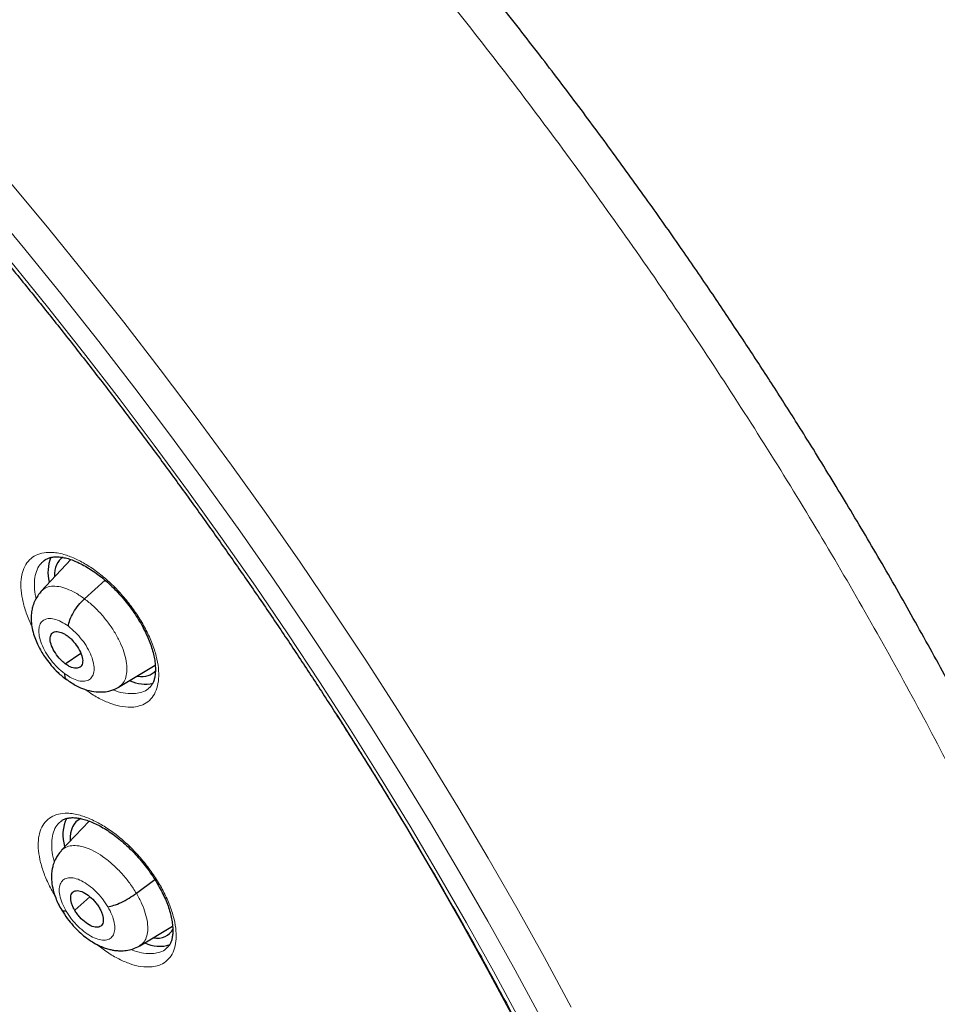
# Model space of a CAD drawing. Header units: millimetres. Extents: x 8 to 2236, y 12 to 2208.
# Tile 138 of 165: x 2056 to 2075, y 859 to 879. Entities that reach past the tile are written whole.
import ezdxf

# ---------------------------------------------------------------- set-up
doc = ezdxf.new("R2010")
doc.units = ezdxf.units.MM

msp = doc.modelspace()

# ---------------------------------------------------------------- linework, layer by layer
at = {"color": 7, "linetype": 'Continuous', "lineweight": 30}
for p, q in [((2056.812, 867.731), (2056.199, 867.083)), ((2057.093, 866.924), (2057.515, 867.307)), ((2056.698, 865.587), (2057.014, 865.806)), ((2057.795, 865.107), (2058.548, 865.557)), ((2057.188, 862.352), (2056.613, 861.744)), ((2058.159, 860.866), (2058.54, 861.147)), ((2056.892, 860.517), (2057.205, 860.791)), ((2058.228, 859.786), (2058.905, 860.191))]:
    msp.add_line(p, q, dxfattribs=at)
at = {"color": 252, "linetype": 'Continuous', "lineweight": 0, "flags": 128}
for points in [[(2066.502, 858.269), (2065.955, 859.281), (2065.391, 860.293), (2064.809, 861.304), (2064.211, 862.315), (2063.596, 863.324), (2062.964, 864.331), (2062.317, 865.335), (2061.655, 866.335), (2060.978, 867.33), (2060.286, 868.321), (2059.581, 869.306), (2058.862, 870.284), (2058.131, 871.255), (2057.387, 872.219), (2056.631, 873.173), (2055.864, 874.119), (2055.086, 875.056), (2054.297, 875.981), (2053.499, 876.896), (2052.692, 877.799), (2051.875, 878.69), (2051.051, 879.568)], [(2050.839, 879.225), (2051.65, 878.361), (2052.453, 877.485), (2053.248, 876.596), (2054.034, 875.696), (2054.809, 874.785), (2055.575, 873.864), (2056.33, 872.933), (2057.074, 871.993), (2057.806, 871.045), (2058.526, 870.089), (2059.233, 869.127), (2059.927, 868.158), (2060.608, 867.183), (2061.274, 866.203), (2061.926, 865.219), (2062.563, 864.231), (2063.184, 863.241), (2063.789, 862.247), (2064.378, 861.253), (2064.95, 860.257), (2065.506, 859.261), (2066.043, 858.266)], [(2052.334, 879.15), (2053.158, 878.25), (2053.973, 877.338), (2054.78, 876.414), (2055.576, 875.479), (2056.362, 874.534), (2057.137, 873.579), (2057.9, 872.614), (2058.652, 871.641), (2059.39, 870.66), (2060.116, 869.672), (2060.829, 868.677), (2061.527, 867.677), (2062.211, 866.672), (2062.88, 865.662), (2063.533, 864.648), (2064.171, 863.631), (2064.792, 862.612), (2065.397, 861.591), (2065.984, 860.569), (2066.554, 859.547), (2067.106, 858.525)]]:
    msp.add_lwpolyline(points, dxfattribs=at)
at = {"color": 7, "linetype": 'Continuous', "lineweight": 30, "flags": 128}
msp.add_lwpolyline([(2062.28, 864.536), (2062.512, 864.171), (2063.12, 863.197), (2063.713, 862.22), (2064.289, 861.242), (2064.849, 860.264), (2065.392, 859.285), (2065.917, 858.307)], dxfattribs=at)
at = {"color": 7, "linetype": 'Continuous', "lineweight": 30}
for centre, radius, start, end in [((2057.182, 867.468), 0.842, 158.3658, 193.6794), ((2058.337, 865.914), 0.744, 245.5096, 282.9846), ((2057.455, 862.067), 0.807, 154.4718, 197.2504), ((2058.638, 860.48), 0.704, 244.5076, 287.7427)]:
    msp.add_arc(centre, radius, start, end, dxfattribs=at)
for centre, major_axis, ratio, start_param, end_param in [((2057.564, 866.58), (-0.946, 1.177), 0.459963, 6.223633, 6.809613), ((2057.564, 866.58), (-0.946, 1.177), 0.459963, 2.696692, 3.235591), ((2057.882, 861.188), (-0.941, 1.169), 0.458717, 6.154882, 6.849848), ((2057.882, 861.188), (-0.941, 1.169), 0.458717, 2.699264, 3.340369)]:
    msp.add_ellipse(centre, major_axis=major_axis, ratio=ratio, start_param=start_param, end_param=end_param, dxfattribs=at)
at = {"color": 252, "linetype": 'Continuous', "lineweight": 0}
for points, knots in [([(2041.244, 900.112), (2042.233, 899.518), (2044.211, 898.331), (2047.218, 896.224), (2050.225, 893.9), (2053.211, 891.352), (2056.154, 888.606), (2059.03, 885.683), (2061.816, 882.606), (2064.491, 879.399), (2067.034, 876.086), (2069.425, 872.695), (2071.645, 869.251), (2073.677, 865.781), (2075.505, 862.312), (2077.114, 858.873), (2078.493, 855.489), (2079.629, 852.187), (2080.515, 848.993), (2081.143, 845.932), (2081.509, 843.028), (2081.609, 840.304), (2081.443, 837.78), (2081.012, 835.478), (2080.321, 833.412), (2079.367, 831.61), (2078.27, 830.151), (2077.385, 829.431), (2076.992, 829.112)], [0, 0, 0, 0, 0.038766, 0.077532, 0.116298, 0.155064, 0.19383, 0.232596, 0.271363, 0.310129, 0.348895, 0.387661, 0.426427, 0.465193, 0.503959, 0.542725, 0.581491, 0.620257, 0.659023, 0.697789, 0.736555, 0.775322, 0.814088, 0.852854, 0.89162, 0.930386, 0.969152, 1, 1, 1, 1]), ([(2058.106, 864.698), (2058.155, 864.707), (2058.264, 864.725), (2058.401, 864.802), (2058.514, 864.922), (2058.588, 865.082), (2058.624, 865.276), (2058.619, 865.5), (2058.574, 865.745), (2058.489, 866.006), (2058.369, 866.274), (2058.215, 866.543), (2058.032, 866.805), (2057.826, 867.051), (2057.603, 867.276), (2057.368, 867.473), (2057.129, 867.636), (2056.891, 867.761), (2056.691, 867.835), (2056.529, 867.87), (2056.376, 867.885), (2056.213, 867.87), (2056.054, 867.808), (2055.929, 867.702), (2055.839, 867.557), (2055.789, 867.374), (2055.778, 867.162), (2055.808, 866.924), (2055.88, 866.668), (2055.95, 866.48), (2056.003, 866.379), (2056.009, 866.369)], [0, 0, 0, 0, 0.03048, 0.067319, 0.104158, 0.141003, 0.177847, 0.214655, 0.251464, 0.288211, 0.324958, 0.361645, 0.398332, 0.434988, 0.471643, 0.508308, 0.544973, 0.581686, 0.618398, 0.641327, 0.664256, 0.7011, 0.737944, 0.774789, 0.811633, 0.848471, 0.885308, 0.922099, 0.958889, 0.995616, 1, 1, 1, 1]), ([(2056.096, 866.929), (2056.093, 866.939), (2056.07, 867.025), (2056.058, 867.173), (2056.066, 867.366), (2056.114, 867.528), (2056.179, 867.644), (2056.24, 867.69), (2056.261, 867.706)], [0, 0, 0, 0, 0.026481, 0.240391, 0.454598, 0.668808, 0.883083, 1, 1, 1, 1]), ([(2056.2, 867.081), (2056.227, 867.105), (2056.284, 867.157), (2056.408, 867.188), (2056.559, 867.183), (2056.727, 867.136), (2056.908, 867.053), (2057.031, 866.967), (2057.093, 866.924)], [0, 0, 0, 0, 0.149661, 0.319658, 0.489678, 0.659756, 0.829761, 1, 1, 1, 1]), ([(2057.093, 866.924), (2057.154, 866.876), (2057.276, 866.779), (2057.449, 866.599), (2057.606, 866.403), (2057.741, 866.196), (2057.848, 865.986), (2057.924, 865.782), (2057.964, 865.591), (2057.969, 865.421), (2057.939, 865.277), (2057.882, 865.169), (2057.82, 865.128), (2057.793, 865.11)], [0, 0, 0, 0, 0.092792, 0.185462, 0.27817, 0.370844, 0.463507, 0.556089, 0.648621, 0.741277, 0.833937, 0.926475, 1, 1, 1, 1]), ([(2056.682, 865.386), (2056.633, 865.426), (2056.534, 865.507), (2056.4, 865.661), (2056.287, 865.827), (2056.204, 865.997), (2056.156, 866.159), (2056.147, 866.301), (2056.176, 866.414), (2056.243, 866.49), (2056.343, 866.524), (2056.468, 866.514), (2056.61, 866.462), (2056.71, 866.394), (2056.76, 866.361)], [0, 0, 0, 0, 0.083336, 0.16667, 0.250004, 0.333338, 0.41667, 0.500002, 0.583331, 0.666665, 0.750001, 0.833337, 0.916667, 1, 1, 1, 1]), ([(2056.76, 866.361), (2056.809, 866.321), (2056.907, 866.24), (2057.042, 866.086), (2057.155, 865.92), (2057.238, 865.75), (2057.286, 865.588), (2057.295, 865.446), (2057.266, 865.333), (2057.199, 865.257), (2057.1, 865.223), (2056.975, 865.233), (2056.832, 865.286), (2056.732, 865.353), (2056.682, 865.386)], [0, 0, 0, 0, 0.083336, 0.16667, 0.250004, 0.333338, 0.41667, 0.500002, 0.583331, 0.666665, 0.750001, 0.833337, 0.916667, 1, 1, 1, 1]), ([(2057.105, 865.061), (2057.132, 865.041), (2057.238, 864.961), (2057.425, 864.856), (2057.657, 864.756), (2057.891, 864.694), (2058.031, 864.697), (2058.106, 864.698)], [0, 0, 0, 0, 0.075, 0.296383, 0.518096, 0.739811, 1, 1, 1, 1]), ([(2058.143, 864.974), (2058.075, 864.973), (2057.948, 864.97), (2057.786, 865.007), (2057.695, 865.046), (2057.675, 865.055)], [0, 0, 0, 0, 0.475615, 0.880928, 1, 1, 1, 1]), ([(2058.412, 865.083), (2058.409, 865.08), (2058.373, 865.04), (2058.284, 865.001), (2058.187, 864.982), (2058.143, 864.974)], [0, 0, 0, 0, 0.039741, 0.565222, 1, 1, 1, 1]), ([(2058.482, 859.352), (2058.53, 859.36), (2058.637, 859.379), (2058.77, 859.454), (2058.88, 859.574), (2058.951, 859.733), (2058.984, 859.926), (2058.975, 860.147), (2058.926, 860.391), (2058.838, 860.65), (2058.715, 860.916), (2058.558, 861.183), (2058.373, 861.443), (2058.165, 861.688), (2057.941, 861.912), (2057.705, 862.107), (2057.465, 862.27), (2057.228, 862.394), (2057.028, 862.467), (2056.867, 862.503), (2056.715, 862.518), (2056.554, 862.502), (2056.398, 862.441), (2056.276, 862.336), (2056.189, 862.191), (2056.142, 862.01), (2056.135, 861.799), (2056.169, 861.563), (2056.243, 861.309), (2056.35, 861.05), (2056.447, 860.877), (2056.494, 860.794)], [0, 0, 0, 0, 0.029203, 0.064973, 0.100743, 0.136502, 0.17226, 0.207982, 0.243703, 0.279377, 0.315051, 0.350689, 0.386327, 0.421955, 0.457584, 0.493234, 0.528884, 0.564577, 0.60027, 0.622585, 0.6449, 0.680664, 0.716428, 0.752193, 0.787958, 0.823708, 0.859457, 0.895163, 0.93087, 0.966531, 1, 1, 1, 1]), ([(2056.473, 861.513), (2056.465, 861.542), (2056.433, 861.647), (2056.415, 861.813), (2056.42, 862.004), (2056.464, 862.165), (2056.528, 862.282), (2056.59, 862.329), (2056.613, 862.347)], [0, 0, 0, 0, 0.07626, 0.276722, 0.477443, 0.678166, 0.878997, 1, 1, 1, 1]), ([(2056.614, 861.743), (2056.642, 861.768), (2056.701, 861.819), (2056.828, 861.85), (2056.977, 861.846), (2057.146, 861.802), (2057.326, 861.717), (2057.512, 861.596), (2057.695, 861.444), (2057.869, 861.268), (2058.029, 861.073), (2058.116, 860.935), (2058.159, 860.866)], [0, 0, 0, 0, 0.093363, 0.194097, 0.294832, 0.395434, 0.496089, 0.596829, 0.697583, 0.798371, 0.899116, 1, 1, 1, 1]), ([(2056.715, 860.498), (2056.685, 860.554), (2056.625, 860.667), (2056.578, 860.828), (2056.567, 860.969), (2056.597, 861.082), (2056.663, 861.158), (2056.762, 861.192), (2056.887, 861.182), (2057.03, 861.128), (2057.181, 861.035), (2057.328, 860.908), (2057.465, 860.756), (2057.537, 860.645), (2057.573, 860.589)], [0, 0, 0, 0, 0.083336, 0.16667, 0.250005, 0.333339, 0.416673, 0.500003, 0.583336, 0.666668, 0.750003, 0.833337, 0.916667, 1, 1, 1, 1]), ([(2058.159, 860.866), (2058.198, 860.796), (2058.275, 860.657), (2058.349, 860.454), (2058.392, 860.263), (2058.399, 860.092), (2058.369, 859.95), (2058.312, 859.845), (2058.251, 859.806), (2058.225, 859.79)], [0, 0, 0, 0, 0.148328, 0.296453, 0.444643, 0.59278, 0.740897, 0.88889, 1, 1, 1, 1]), ([(2057.573, 860.589), (2057.603, 860.533), (2057.663, 860.421), (2057.711, 860.26), (2057.721, 860.118), (2057.692, 860.006), (2057.626, 859.93), (2057.527, 859.896), (2057.401, 859.906), (2057.259, 859.96), (2057.108, 860.053), (2056.96, 860.18), (2056.823, 860.331), (2056.751, 860.442), (2056.715, 860.498)], [0, 0, 0, 0, 0.083333, 0.166663, 0.249997, 0.333332, 0.416664, 0.499997, 0.583327, 0.666661, 0.749995, 0.83333, 0.916664, 1, 1, 1, 1]), ([(2057.334, 859.822), (2057.41, 859.763), (2057.566, 859.644), (2057.803, 859.508), (2058.034, 859.409), (2058.268, 859.347), (2058.407, 859.35), (2058.482, 859.352)], [0, 0, 0, 0, 0.187016, 0.381116, 0.575466, 0.769816, 1, 1, 1, 1]), ([(2058.778, 859.734), (2058.776, 859.732), (2058.742, 859.694), (2058.656, 859.656), (2058.561, 859.637), (2058.518, 859.629)], [0, 0, 0, 0, 0.028899, 0.563515, 1, 1, 1, 1]), ([(2058.518, 859.629), (2058.45, 859.628), (2058.325, 859.625), (2058.161, 859.663), (2058.069, 859.702), (2058.047, 859.712)], [0, 0, 0, 0, 0.473307, 0.872975, 1, 1, 1, 1])]:
    msp.add_open_spline(points, degree=3, knots=knots, dxfattribs=at)
at = {"color": 7, "linetype": 'Continuous', "lineweight": 30}
for points, knots in [([(2076.994, 829.069), (2077.07, 829.129), (2077.221, 829.246), (2077.423, 829.413), (2077.603, 829.567), (2077.76, 829.705), (2077.906, 829.839), (2078.039, 829.965), (2078.159, 830.081), (2078.269, 830.191), (2078.38, 830.305), (2078.497, 830.428), (2078.612, 830.554), (2078.719, 830.674), (2078.817, 830.785), (2078.904, 830.889), (2079.005, 831.01), (2079.118, 831.15), (2079.245, 831.313), (2079.367, 831.477), (2079.489, 831.645), (2079.61, 831.819), (2079.729, 831.996), (2079.845, 832.176), (2079.958, 832.358), (2080.067, 832.543), (2080.178, 832.735), (2080.292, 832.944), (2080.414, 833.177), (2080.543, 833.436), (2080.688, 833.747), (2080.84, 834.097), (2080.991, 834.474), (2081.124, 834.835), (2081.239, 835.175), (2081.338, 835.489), (2081.405, 835.716), (2081.447, 835.87), (2081.475, 835.97), (2081.507, 836.09), (2081.543, 836.232), (2081.628, 836.577), (2081.746, 837.114), (2081.857, 837.747), (2081.933, 838.27), (2081.984, 838.683), (2082.026, 839.087), (2082.06, 839.48), (2082.085, 839.859), (2082.104, 840.214), (2082.116, 840.537), (2082.124, 840.826), (2082.127, 841.078), (2082.129, 841.293), (2082.128, 841.471), (2082.127, 841.599), (2082.126, 841.684), (2082.126, 841.743), (2082.125, 841.812), (2082.123, 841.905), (2082.12, 842.029), (2082.116, 842.183), (2082.11, 842.361), (2082.099, 842.637), (2082.08, 843.013), (2082.047, 843.5), (2082.004, 844.027), (2081.948, 844.592), (2081.878, 845.187), (2081.782, 845.908), (2081.653, 846.736), (2081.485, 847.664), (2081.307, 848.538), (2081.124, 849.358), (2080.938, 850.123), (2080.746, 850.865), (2080.548, 851.583), (2080.343, 852.286), (2080.089, 853.114), (2079.773, 854.087), (2079.379, 855.22), (2078.945, 856.39), (2078.47, 857.597), (2077.991, 858.75), (2077.514, 859.841), (2077.048, 860.867), (2076.554, 861.909), (2076.04, 862.955), (2075.467, 864.079), (2074.839, 865.266), (2074.154, 866.509), (2073.467, 867.711), (2072.78, 868.87), (2072.144, 869.911), (2071.561, 870.838), (2071.033, 871.66), (2070.496, 872.475), (2069.938, 873.306), (2069.333, 874.187), (2068.675, 875.122), (2067.961, 876.11), (2067.203, 877.133), (2066.4, 878.189), (2065.549, 879.277), (2064.753, 880.267), (2064.022, 881.153), (2063.367, 881.932), (2062.689, 882.722), (2061.989, 883.521), (2061.275, 884.319), (2060.561, 885.099), (2059.803, 885.909), (2059.011, 886.738), (2058.19, 887.575), (2057.407, 888.354), (2056.664, 889.077), (2055.962, 889.746), (2055.302, 890.362), (2054.757, 890.862), (2054.317, 891.258), (2053.978, 891.56), (2053.667, 891.835), (2053.392, 892.077), (2053.178, 892.262), (2053.018, 892.4), (2052.9, 892.502), (2052.776, 892.609), (2052.623, 892.739), (2052.426, 892.907), (2052.192, 893.103), (2051.925, 893.327), (2051.626, 893.575), (2051.295, 893.846), (2050.947, 894.129), (2050.596, 894.411), (2050.107, 894.799), (2049.493, 895.278), (2048.79, 895.812), (2048.155, 896.283), (2047.57, 896.709), (2046.983, 897.127), (2046.369, 897.556), (2045.717, 898), (2045.027, 898.458), (2044.311, 898.919), (2043.594, 899.368), (2042.899, 899.788), (2042.435, 900.063), (2042.203, 900.195), (2042.189, 900.203)], [0, 0, 0, 0, 0.004208, 0.008266, 0.012194, 0.015925, 0.019283, 0.022264, 0.025087, 0.027445, 0.030195, 0.033307, 0.036341, 0.039156, 0.041751, 0.044127, 0.046284, 0.050042, 0.053605, 0.057244, 0.060959, 0.064746, 0.06856, 0.072392, 0.076228, 0.080045, 0.083867, 0.088052, 0.092716, 0.097859, 0.103418, 0.110856, 0.117881, 0.124491, 0.130655, 0.136254, 0.141145, 0.142556, 0.144244, 0.146322, 0.148792, 0.151607, 0.164055, 0.175863, 0.182587, 0.189083, 0.195351, 0.201391, 0.207197, 0.212551, 0.217349, 0.221589, 0.225272, 0.228397, 0.230964, 0.232973, 0.233896, 0.234627, 0.23553, 0.236869, 0.238642, 0.240852, 0.243465, 0.246233, 0.252549, 0.25933, 0.266575, 0.274284, 0.28244, 0.290603, 0.303052, 0.315037, 0.326558, 0.336451, 0.345973, 0.355124, 0.363905, 0.372325, 0.380725, 0.393824, 0.40725, 0.421007, 0.435095, 0.449518, 0.461086, 0.472865, 0.484854, 0.496904, 0.50868, 0.523252, 0.537359, 0.550999, 0.564172, 0.576875, 0.586525, 0.595883, 0.605054, 0.614582, 0.624546, 0.635591, 0.647128, 0.659155, 0.671674, 0.684685, 0.698189, 0.707561, 0.717157, 0.726977, 0.737022, 0.747285, 0.757391, 0.767124, 0.778971, 0.790214, 0.800851, 0.810883, 0.820308, 0.829125, 0.837335, 0.84209, 0.846614, 0.850795, 0.854431, 0.857519, 0.859243, 0.860732, 0.862169, 0.864156, 0.866741, 0.869923, 0.873327, 0.877224, 0.881613, 0.886286, 0.890855, 0.895311, 0.905366, 0.914791, 0.922673, 0.930063, 0.937545, 0.945449, 0.95395, 0.96289, 0.972271, 0.981812, 0.990881, 0.999452, 1, 1, 1, 1]), ([(2033.925, 892.828), (2034.038, 892.763), (2034.364, 892.573), (2034.907, 892.25), (2035.553, 891.853), (2036.201, 891.444), (2036.851, 891.021), (2037.502, 890.586), (2038.155, 890.139), (2038.808, 889.679), (2039.463, 889.208), (2040.117, 888.725), (2040.772, 888.23), (2041.426, 887.723), (2042.081, 887.205), (2042.734, 886.677), (2043.386, 886.137), (2044.038, 885.587), (2044.688, 885.027), (2045.336, 884.456), (2045.981, 883.875), (2046.625, 883.285), (2047.266, 882.685), (2047.905, 882.077), (2048.54, 881.459), (2049.172, 880.832), (2049.8, 880.197), (2050.424, 879.554), (2051.044, 878.903), (2051.66, 878.245), (2052.272, 877.578), (2052.878, 876.905), (2053.479, 876.225), (2054.075, 875.539), (2054.665, 874.846), (2055.25, 874.147), (2055.828, 873.442), (2056.4, 872.732), (2056.965, 872.017), (2057.524, 871.297), (2058.076, 870.572), (2058.62, 869.843), (2059.157, 869.11), (2059.686, 868.374), (2060.207, 867.634), (2060.721, 866.891), (2061.225, 866.145), (2061.722, 865.397), (2062.209, 864.647), (2062.688, 863.894), (2063.158, 863.141), (2063.618, 862.386), (2064.069, 861.63), (2064.51, 860.873), (2064.941, 860.117), (2065.362, 859.36), (2065.773, 858.603), (2066.174, 857.848), (2066.564, 857.093), (2066.943, 856.339), (2067.312, 855.587), (2067.669, 854.837), (2068.016, 854.089), (2068.351, 853.344), (2068.675, 852.601), (2068.987, 851.861), (2069.288, 851.125), (2069.576, 850.393), (2069.853, 849.665), (2070.118, 848.94), (2070.371, 848.221), (2070.612, 847.506), (2070.84, 846.797), (2071.056, 846.093), (2071.26, 845.395), (2071.451, 844.704), (2071.629, 844.018), (2071.795, 843.339), (2071.948, 842.667), (2072.089, 842.003), (2072.216, 841.346), (2072.331, 840.696), (2072.433, 840.055), (2072.521, 839.422), (2072.597, 838.798), (2072.66, 838.182), (2072.71, 837.575), (2072.748, 836.978), (2072.772, 836.391), (2072.783, 835.813), (2072.781, 835.245), (2072.767, 834.688), (2072.739, 834.141), (2072.699, 833.604), (2072.646, 833.079), (2072.58, 832.564), (2072.501, 832.061), (2072.41, 831.569), (2072.306, 831.089), (2072.189, 830.621), (2072.06, 830.165), (2071.918, 829.72), (2071.764, 829.288), (2071.598, 828.868), (2071.419, 828.461), (2071.228, 828.066), (2071.024, 827.684), (2070.808, 827.315), (2070.58, 826.959), (2070.34, 826.616), (2070.088, 826.286), (2069.823, 825.97), (2069.547, 825.666), (2069.258, 825.378), (2069.059, 825.19), (2068.953, 825.102), (2068.952, 825.101)], [0, 0, 0, 0, 0.0046691, 0.0135353, 0.0224026, 0.031271, 0.0401406, 0.0490113, 0.057883, 0.0667558, 0.0756295, 0.0845042, 0.0933798, 0.1022562, 0.1111335, 0.1200115, 0.1288903, 0.1377698, 0.1466499, 0.1555307, 0.164412, 0.1732939, 0.1821764, 0.1910593, 0.1999426, 0.2088264, 0.2177105, 0.226595, 0.2354798, 0.2443649, 0.2532503, 0.2621358, 0.2710216, 0.2799075, 0.2887935, 0.2976797, 0.3065659, 0.3154521, 0.3243384, 0.3332246, 0.3421108, 0.3509969, 0.3598829, 0.3687687, 0.3776544, 0.3865399, 0.3954251, 0.4043101, 0.4131948, 0.4220791, 0.4309631, 0.4398467, 0.4487298, 0.4576125, 0.4664947, 0.4753764, 0.4842575, 0.493138, 0.5020179, 0.510897, 0.5197755, 0.5286532, 0.5375301, 0.5464062, 0.5552814, 0.5641556, 0.5730289, 0.5819012, 0.5907725, 0.5996426, 0.6085117, 0.6173795, 0.6262462, 0.6351116, 0.6439758, 0.6528387, 0.6617002, 0.6705605, 0.6794194, 0.6882769, 0.6971332, 0.7059882, 0.7148419, 0.7236945, 0.732546, 0.7413965, 0.7502461, 0.7590952, 0.7679438, 0.7767922, 0.7856407, 0.7944896, 0.8033394, 0.8121904, 0.8210433, 0.8298988, 0.8387576, 0.8476204, 0.8564883, 0.8653622, 0.8742432, 0.8831324, 0.8920312, 0.9009406, 0.909862, 0.9187964, 0.9277449, 0.9367083, 0.9456873, 0.9546819, 0.9636921, 0.9727171, 0.9817557, 0.9908062, 0.9998664, 1, 1, 1, 1]), ([(2056.259, 867.711), (2056.259, 867.711), (2056.276, 867.728), (2056.316, 867.749), (2056.383, 867.775), (2056.459, 867.788), (2056.546, 867.79), (2056.646, 867.778), (2056.752, 867.753), (2056.866, 867.715), (2056.985, 867.663), (2057.11, 867.597), (2057.239, 867.518), (2057.369, 867.426), (2057.499, 867.323), (2057.626, 867.21), (2057.749, 867.088), (2057.866, 866.958), (2057.979, 866.822), (2058.085, 866.679), (2058.183, 866.532), (2058.271, 866.384), (2058.348, 866.236), (2058.412, 866.093), (2058.464, 865.953), (2058.504, 865.819), (2058.533, 865.689), (2058.549, 865.567), (2058.553, 865.455), (2058.547, 865.356), (2058.53, 865.271), (2058.505, 865.201), (2058.471, 865.143), (2058.441, 865.104), (2058.417, 865.088), (2058.41, 865.083)], [0, 0, 0, 0, 0.000337, 0.0391279, 0.0720668, 0.1031014, 0.1361229, 0.1678939, 0.1987794, 0.229333, 0.2602978, 0.2916686, 0.3233574, 0.3552366, 0.387157, 0.4189805, 0.4504502, 0.4818096, 0.5135974, 0.5456884, 0.57792, 0.6100522, 0.6418802, 0.6732405, 0.7039924, 0.7350208, 0.7664245, 0.7980021, 0.8294781, 0.8606342, 0.8914094, 0.9220071, 0.9530988, 0.9875257, 1, 1, 1, 1]), ([(2056.204, 867.08), (2056.178, 867.051), (2056.131, 866.995), (2056.073, 866.894), (2056.032, 866.791), (2056.009, 866.697), (2055.999, 866.627), (2055.993, 866.55), (2055.994, 866.449), (2056.013, 866.312), (2056.053, 866.167), (2056.106, 866.029), (2056.167, 865.907), (2056.233, 865.794), (2056.312, 865.677), (2056.415, 865.545), (2056.526, 865.427), (2056.632, 865.33), (2056.692, 865.284), (2056.723, 865.261)], [0, 0, 0, 0, 0.061091, 0.114209, 0.178921, 0.226281, 0.257181, 0.283883, 0.341994, 0.413377, 0.490027, 0.557924, 0.617414, 0.674681, 0.732736, 0.805998, 0.894773, 0.945245, 1, 1, 1, 1]), ([(2056.76, 866.361), (2056.767, 866.403), (2056.783, 866.488), (2056.86, 866.643), (2056.966, 866.797), (2057.05, 866.882), (2057.093, 866.924)], [0, 0, 0, 0, 0.248183, 0.499351, 0.75057, 1, 1, 1, 1]), ([(2056.698, 865.587), (2056.676, 865.604), (2056.633, 865.638), (2056.551, 865.724), (2056.464, 865.846), (2056.395, 865.997), (2056.379, 866.128), (2056.413, 866.221), (2056.497, 866.259), (2056.593, 866.244), (2056.678, 866.206), (2056.722, 866.176), (2056.744, 866.16)], [0, 0, 0, 0, 0.062834, 0.125531, 0.250818, 0.375512, 0.499981, 0.624468, 0.749177, 0.874464, 0.937162, 1, 1, 1, 1]), ([(2056.744, 866.16), (2056.765, 866.143), (2056.809, 866.108), (2056.89, 866.022), (2056.978, 865.901), (2057.046, 865.75), (2057.063, 865.619), (2057.029, 865.526), (2056.945, 865.488), (2056.849, 865.503), (2056.764, 865.541), (2056.72, 865.571), (2056.698, 865.587)], [0, 0, 0, 0, 0.062834, 0.125532, 0.250819, 0.375512, 0.499983, 0.62447, 0.749178, 0.874464, 0.937163, 1, 1, 1, 1]), ([(2056.682, 865.386), (2056.683, 865.35), (2056.683, 865.296), (2056.716, 865.278), (2056.727, 865.272)], [0, 0, 0, 0, 0.6681893, 1, 1, 1, 1]), ([(2056.722, 865.266), (2056.791, 865.219), (2056.913, 865.135), (2057.102, 865.056), (2057.282, 865.01), (2057.472, 865.003), (2057.646, 865.033), (2057.743, 865.081), (2057.796, 865.108)], [0, 0, 0, 0, 0.198088, 0.354477, 0.52929, 0.701554, 0.834532, 1, 1, 1, 1]), ([(2056.61, 862.35), (2056.627, 862.362), (2056.66, 862.386), (2056.723, 862.408), (2056.797, 862.422), (2056.882, 862.424), (2056.98, 862.413), (2057.085, 862.389), (2057.198, 862.351), (2057.316, 862.3), (2057.441, 862.235), (2057.57, 862.157), (2057.7, 862.067), (2057.83, 861.964), (2057.958, 861.852), (2058.082, 861.731), (2058.201, 861.603), (2058.315, 861.467), (2058.422, 861.326), (2058.522, 861.18), (2058.612, 861.032), (2058.691, 860.886), (2058.758, 860.743), (2058.813, 860.604), (2058.855, 860.47), (2058.886, 860.341), (2058.905, 860.22), (2058.911, 860.108), (2058.907, 860.009), (2058.892, 859.924), (2058.87, 859.855), (2058.838, 859.798), (2058.808, 859.758), (2058.784, 859.741), (2058.776, 859.735)], [0, 0, 0, 0, 0.035341, 0.068343, 0.099361, 0.132372, 0.164111, 0.194987, 0.225515, 0.256472, 0.287853, 0.319569, 0.351493, 0.383476, 0.415376, 0.446951, 0.478362, 0.510203, 0.542351, 0.574645, 0.606848, 0.638754, 0.670198, 0.701004, 0.732053, 0.763477, 0.795073, 0.826556, 0.857703, 0.888438, 0.918943, 0.94983, 0.98405, 1, 1, 1, 1]), ([(2056.616, 861.739), (2056.592, 861.711), (2056.546, 861.659), (2056.491, 861.563), (2056.451, 861.467), (2056.429, 861.378), (2056.418, 861.309), (2056.412, 861.235), (2056.413, 861.129), (2056.436, 860.967), (2056.486, 860.8), (2056.553, 860.644), (2056.6, 860.562), (2056.624, 860.519)], [0, 0, 0, 0, 0.089691, 0.167565, 0.262541, 0.332382, 0.378201, 0.4208, 0.512066, 0.641096, 0.804736, 0.898587, 1, 1, 1, 1]), ([(2056.892, 860.517), (2056.878, 860.542), (2056.851, 860.591), (2056.816, 860.687), (2056.802, 860.796), (2056.835, 860.89), (2056.917, 860.929), (2057.032, 860.911), (2057.166, 860.835), (2057.274, 860.736), (2057.35, 860.644), (2057.381, 860.595), (2057.397, 860.571)], [0, 0, 0, 0, 0.062835, 0.125528, 0.250809, 0.375516, 0.499999, 0.624482, 0.74919, 0.874471, 0.937165, 1, 1, 1, 1]), ([(2057.573, 860.589), (2057.612, 860.597), (2057.689, 860.612), (2057.846, 860.676), (2058.011, 860.763), (2058.11, 860.832), (2058.159, 860.866)], [0, 0, 0, 0, 0.2483759, 0.4994352, 0.750536, 1, 1, 1, 1]), ([(2057.397, 860.571), (2057.41, 860.546), (2057.437, 860.496), (2057.472, 860.4), (2057.486, 860.291), (2057.453, 860.197), (2057.372, 860.158), (2057.256, 860.176), (2057.123, 860.253), (2057.015, 860.351), (2056.938, 860.443), (2056.907, 860.492), (2056.892, 860.517)], [0, 0, 0, 0, 0.062835, 0.125528, 0.25081, 0.375517, 0.5, 0.624483, 0.749191, 0.874472, 0.937165, 1, 1, 1, 1]), ([(2056.624, 860.52), (2056.66, 860.462), (2056.73, 860.351), (2056.856, 860.2), (2056.98, 860.073), (2057.112, 859.96), (2057.246, 859.866), (2057.378, 859.794), (2057.491, 859.747), (2057.586, 859.717), (2057.669, 859.698), (2057.751, 859.686), (2057.844, 859.681), (2057.957, 859.688), (2058.092, 859.717), (2058.18, 859.761), (2058.228, 859.785)], [0, 0, 0, 0, 0.100658, 0.193245, 0.278181, 0.355489, 0.446631, 0.524266, 0.589744, 0.644586, 0.688404, 0.729267, 0.774782, 0.834836, 0.909878, 1, 1, 1, 1]), ([(2056.715, 860.498), (2056.684, 860.497), (2056.639, 860.494), (2056.633, 860.517), (2056.631, 860.523)], [0, 0, 0, 0, 0.71633, 1, 1, 1, 1])]:
    msp.add_open_spline(points, degree=3, knots=knots, dxfattribs=at)

doc.saveas('drawing.dxf')
